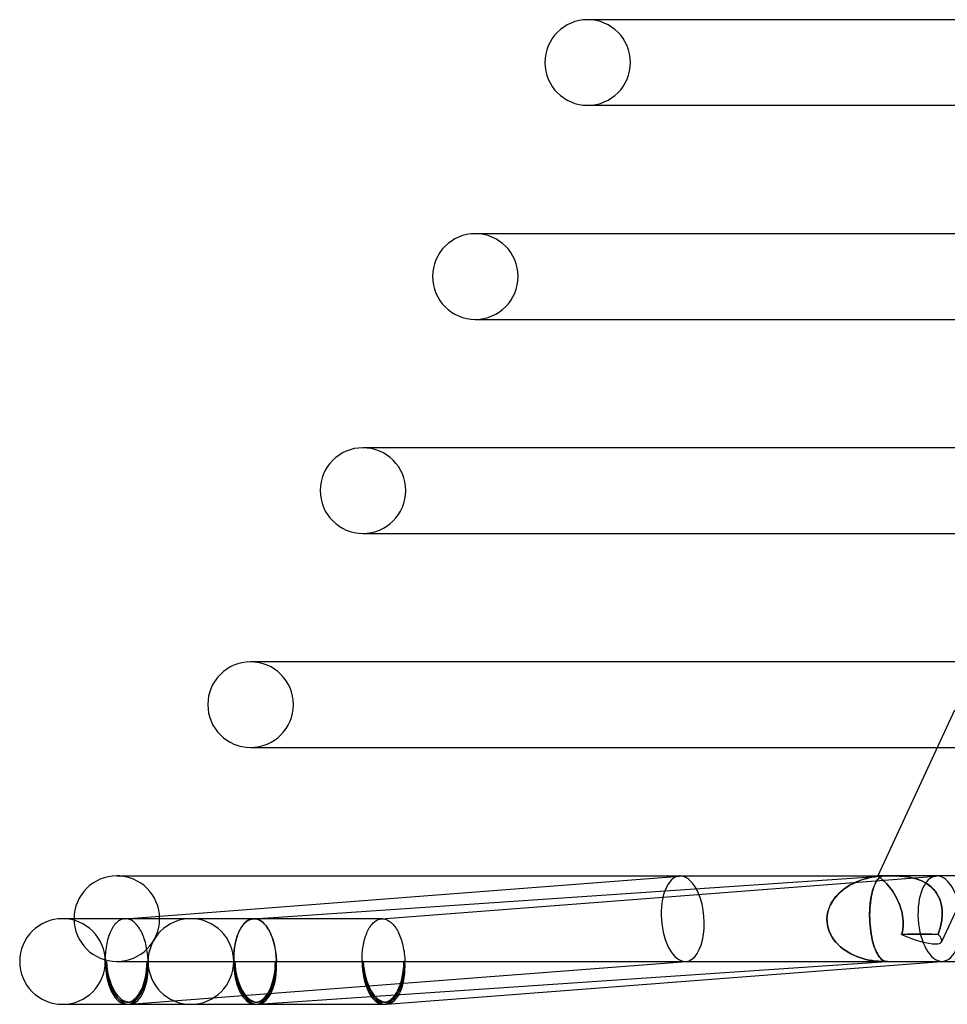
# Model space of a CAD drawing. Header units: millimetres. Extents: x -273 to 273, y -2 to 200.
# Tile 1 of 61: x -273 to -229, y -2 to 44. Entities that reach past the tile are written whole.
import ezdxf

# ---------------------------------------------------------------- set-up
doc = ezdxf.new("R2010")
doc.units = ezdxf.units.MM
doc.layers.add('HIDDEN', color=7, linetype='Continuous')
doc.layers.add('THICK', color=7, linetype='Continuous')

msp = doc.modelspace()

# ---------------------------------------------------------------- linework, layer by layer
at = {"layer": 'HIDDEN'}
for p, q in [((-251.119, 34), (-251.25, 34)), ((-251.25, 30), (-251.119, 30)), ((-256.5, 20), (-256.366, 20)), ((-261.75, 10), (-261.611, 10)), ((-229.66, 10), (-227.595, 10)), ((-255.635, 1.999), (-229.712, 3.994)), ((-233.396, 3.737), (-233.566, 3.661)), ((-233.554, 3.667), (-233.423, 3.726)), ((-233.423, 3.726), (-233.289, 3.779)), ((-233.22, 3.804), (-233.396, 3.737)), ((-233.289, 3.779), (-233.151, 3.827)), ((-233.039, 3.861), (-233.22, 3.804)), ((-233.151, 3.827), (-233.011, 3.869)), ((-232.853, 3.909), (-233.039, 3.861)), ((-233.011, 3.869), (-232.867, 3.906)), ((-232.867, 3.906), (-232.721, 3.936)), ((-232.662, 3.947), (-232.853, 3.909)), ((-232.721, 3.936), (-232.573, 3.961)), ((-232.469, 3.975), (-232.662, 3.947)), ((-232.573, 3.961), (-232.424, 3.98)), ((-232.571, 3.619), (-232.539, 3.683)), ((-232.539, 3.683), (-232.506, 3.741)), ((-232.506, 3.741), (-232.471, 3.794)), ((-232.471, 3.794), (-232.435, 3.841)), ((-232.273, 3.992), (-232.469, 3.975)), ((-232.445, 3.997), (-232.446, 3.996)), ((-232.446, 3.996), (-232.445, 3.997)), ((-232.446, 3.996), (-232.445, 3.993)), ((-232.445, 3.993), (-232.446, 3.996)), ((-232.444, 4), (-232.445, 3.998)), ((-232.442, 3.999), (-232.445, 3.997)), ((-232.445, 3.997), (-232.442, 3.999)), ((-232.445, 3.993), (-232.437, 3.986)), ((-232.437, 3.986), (-232.445, 3.993)), ((-232.438, 3.999), (-232.442, 3.999)), ((-232.442, 3.999), (-232.438, 3.999)), ((-232.432, 4), (-232.438, 3.999)), ((-232.438, 3.999), (-232.432, 4)), ((-232.437, 3.986), (-232.423, 3.976)), ((-232.423, 3.976), (-232.437, 3.986)), ((-232.435, 3.841), (-232.398, 3.882)), ((-232.424, 4), (-232.432, 4)), ((-232.432, 4), (-232.424, 4)), ((-232.424, 4), (-232.405, 4)), ((-232.424, 3.98), (-232.273, 3.992)), ((-232.423, 3.976), (-232.401, 3.961)), ((-232.401, 3.961), (-232.423, 3.976)), ((-232.405, 4), (-232.379, 3.999)), ((-232.401, 3.961), (-232.373, 3.942)), ((-232.373, 3.942), (-232.401, 3.961)), ((-232.398, 3.882), (-232.36, 3.917)), ((-232.379, 3.999), (-232.347, 3.998)), ((-232.373, 3.942), (-232.339, 3.917)), ((-232.339, 3.917), (-232.373, 3.942)), ((-232.36, 3.917), (-232.321, 3.946)), ((-232.347, 3.998), (-232.308, 3.997)), ((-232.339, 3.917), (-232.299, 3.887)), ((-232.299, 3.887), (-232.339, 3.917)), ((-232.321, 3.946), (-232.282, 3.969)), ((-232.308, 3.997), (-232.263, 3.996)), ((-232.299, 3.887), (-232.253, 3.85)), ((-232.253, 3.85), (-232.299, 3.887)), ((-232.282, 3.969), (-232.241, 3.985)), ((-232.262, 3.993), (-232.273, 3.992)), ((-232.263, 3.996), (-232.211, 3.996)), ((-232.252, 3.994), (-232.262, 3.993)), ((-232.253, 3.85), (-232.202, 3.807)), ((-232.202, 3.807), (-232.253, 3.85)), ((-232.242, 3.994), (-232.252, 3.994)), ((-232.232, 3.995), (-232.242, 3.994)), ((-232.241, 3.985), (-232.2, 3.996)), ((-232.221, 3.995), (-232.232, 3.995)), ((-232.211, 3.996), (-232.221, 3.995)), ((-232.202, 3.807), (-232.147, 3.755)), ((-232.147, 3.756), (-232.202, 3.807)), ((-232.2, 3.996), (-232.141, 3.996)), ((-232.088, 3.698), (-232.147, 3.756)), ((-232.147, 3.755), (-232.088, 3.697)), ((-232.141, 3.996), (-232.076, 3.997)), ((-232.026, 3.631), (-232.088, 3.698)), ((-232.088, 3.697), (-232.026, 3.632)), ((-232.076, 3.997), (-232.005, 3.998)), ((-232.005, 3.998), (-231.929, 3.999)), ((-231.929, 3.999), (-231.849, 4)), ((-231.849, 4), (-231.764, 4)), ((-231.764, 4), (-231.66, 3.999)), ((-231.66, 3.999), (-231.764, 4)), ((-231.66, 3.999), (-231.552, 3.997)), ((-231.552, 3.997), (-231.66, 3.999)), ((-231.552, 3.997), (-231.44, 3.992)), ((-231.44, 3.992), (-231.552, 3.997)), ((-231.44, 3.992), (-231.324, 3.985)), ((-231.324, 3.985), (-231.44, 3.992)), ((-231.324, 3.985), (-231.206, 3.974)), ((-231.206, 3.974), (-231.324, 3.985)), ((-231.206, 3.974), (-231.085, 3.959)), ((-231.086, 3.959), (-231.206, 3.974)), ((-230.964, 3.939), (-231.086, 3.959)), ((-231.085, 3.959), (-230.963, 3.939)), ((-230.841, 3.914), (-230.964, 3.939)), ((-230.963, 3.939), (-230.841, 3.914)), ((-230.841, 3.914), (-230.719, 3.883)), ((-230.719, 3.882), (-230.841, 3.914)), ((-230.719, 3.883), (-230.597, 3.845)), ((-230.597, 3.845), (-230.719, 3.882)), ((-230.597, 3.845), (-230.477, 3.801)), ((-230.477, 3.801), (-230.597, 3.845)), ((-230.477, 3.801), (-230.36, 3.749)), ((-230.361, 3.75), (-230.477, 3.801)), ((-230.247, 3.691), (-230.361, 3.75)), ((-230.36, 3.749), (-230.246, 3.691)), ((-230.138, 3.624), (-230.247, 3.691)), ((-230.246, 3.691), (-230.138, 3.625)), ((-228.034, 4), (-229.463, 0.921)), ((-234.158, 3.275), (-234.28, 3.161)), ((-234.225, 3.214), (-234.128, 3.3)), ((-234.024, 3.383), (-234.158, 3.275)), ((-234.128, 3.3), (-234.025, 3.382)), ((-234.025, 3.382), (-233.915, 3.46)), ((-233.881, 3.483), (-234.024, 3.383)), ((-233.915, 3.46), (-233.8, 3.534)), ((-233.728, 3.576), (-233.881, 3.483)), ((-233.8, 3.534), (-233.68, 3.602)), ((-233.566, 3.661), (-233.728, 3.576)), ((-233.68, 3.602), (-233.554, 3.667)), ((-232.727, 3.138), (-232.706, 3.229)), ((-232.706, 3.229), (-232.683, 3.316)), ((-232.683, 3.316), (-232.658, 3.398)), ((-232.658, 3.398), (-232.631, 3.476)), ((-232.631, 3.476), (-232.602, 3.55)), ((-232.602, 3.55), (-232.571, 3.619)), ((-232.026, 3.632), (-231.962, 3.558)), ((-231.961, 3.558), (-232.026, 3.631)), ((-231.962, 3.558), (-231.895, 3.477)), ((-231.896, 3.477), (-231.961, 3.558)), ((-231.829, 3.389), (-231.896, 3.477)), ((-231.895, 3.477), (-231.829, 3.389)), ((-231.829, 3.389), (-231.763, 3.294)), ((-231.763, 3.295), (-231.829, 3.389)), ((-231.698, 3.194), (-231.763, 3.295)), ((-231.763, 3.294), (-231.698, 3.194)), ((-230.138, 3.625), (-230.035, 3.551)), ((-230.034, 3.551), (-230.138, 3.624)), ((-230.035, 3.551), (-229.938, 3.469)), ((-229.938, 3.47), (-230.034, 3.551)), ((-229.849, 3.382), (-229.938, 3.47)), ((-229.938, 3.469), (-229.848, 3.381)), ((-229.768, 3.287), (-229.849, 3.382)), ((-229.848, 3.381), (-229.768, 3.287)), ((-229.768, 3.287), (-229.695, 3.188)), ((-229.695, 3.187), (-229.768, 3.287)), ((-234.583, 2.776), (-234.661, 2.633)), ((-234.615, 2.722), (-234.55, 2.829)), ((-234.493, 2.912), (-234.583, 2.776)), ((-234.55, 2.829), (-234.478, 2.932)), ((-234.392, 3.04), (-234.493, 2.912)), ((-234.478, 2.932), (-234.4, 3.03)), ((-234.4, 3.03), (-234.316, 3.124)), ((-234.28, 3.161), (-234.392, 3.04)), ((-234.316, 3.124), (-234.225, 3.214)), ((-232.794, 2.732), (-232.78, 2.841)), ((-232.78, 2.841), (-232.765, 2.945)), ((-232.765, 2.945), (-232.747, 3.044)), ((-232.747, 3.044), (-232.727, 3.138)), ((-231.698, 3.194), (-231.635, 3.089)), ((-231.635, 3.088), (-231.698, 3.194)), ((-231.635, 3.089), (-231.575, 2.978)), ((-231.575, 2.978), (-231.635, 3.088)), ((-231.575, 2.978), (-231.519, 2.864)), ((-231.519, 2.864), (-231.575, 2.978)), ((-231.519, 2.864), (-231.466, 2.746)), ((-231.466, 2.746), (-231.519, 2.864)), ((-229.695, 3.188), (-229.632, 3.082)), ((-229.632, 3.082), (-229.695, 3.187)), ((-229.632, 3.082), (-229.577, 2.972)), ((-229.577, 2.972), (-229.632, 3.082)), ((-229.577, 2.972), (-229.532, 2.858)), ((-229.532, 2.858), (-229.577, 2.972)), ((-229.532, 2.858), (-229.495, 2.741)), ((-229.495, 2.741), (-229.532, 2.858)), ((-234.773, 2.324), (-234.805, 2.164)), ((-234.79, 2.25), (-234.76, 2.373)), ((-234.725, 2.481), (-234.773, 2.324)), ((-234.76, 2.373), (-234.721, 2.493)), ((-234.661, 2.633), (-234.725, 2.481)), ((-234.721, 2.493), (-234.672, 2.61)), ((-234.672, 2.61), (-234.615, 2.722)), ((-232.824, 2.254), (-232.82, 2.379)), ((-232.82, 2.379), (-232.814, 2.5)), ((-232.814, 2.5), (-232.805, 2.618)), ((-232.805, 2.618), (-232.794, 2.732)), ((-231.466, 2.746), (-231.419, 2.626)), ((-231.419, 2.625), (-231.466, 2.746)), ((-231.419, 2.626), (-231.377, 2.504)), ((-231.377, 2.503), (-231.419, 2.625)), ((-231.377, 2.504), (-231.34, 2.379)), ((-231.34, 2.379), (-231.377, 2.503)), ((-231.34, 2.379), (-231.31, 2.254)), ((-231.309, 2.253), (-231.34, 2.379)), ((-229.495, 2.741), (-229.467, 2.622)), ((-229.467, 2.621), (-229.495, 2.741)), ((-229.467, 2.622), (-229.448, 2.5)), ((-229.448, 2.5), (-229.467, 2.621)), ((-229.448, 2.5), (-229.436, 2.377)), ((-229.436, 2.376), (-229.448, 2.5)), ((-229.436, 2.377), (-229.432, 2.252)), ((-229.432, 2.252), (-229.436, 2.376)), ((-267.96, 1.862), (-268.004, 1.824)), ((-267.916, 1.894), (-267.96, 1.862)), ((-267.871, 1.923), (-267.916, 1.894)), ((-267.825, 1.947), (-267.871, 1.923)), ((-267.779, 1.967), (-267.825, 1.947)), ((-267.732, 1.982), (-267.779, 1.967)), ((-267.684, 1.992), (-267.732, 1.982)), ((-267.637, 1.998), (-267.684, 1.992)), ((-267.63, 1.999), (-267.637, 1.998)), ((-267.636, 1.999), (-267.617, 2)), ((-267.623, 1.999), (-267.63, 1.999)), ((-267.617, 2), (-267.623, 1.999)), ((-267.61, 2), (-267.617, 2)), ((-267.604, 2), (-267.61, 2)), ((-267.597, 2), (-267.604, 2)), ((-267.551, 1.998), (-267.597, 2)), ((-267.504, 1.991), (-267.551, 1.998)), ((-267.458, 1.981), (-267.504, 1.991)), ((-267.412, 1.966), (-267.458, 1.981)), ((-267.366, 1.947), (-267.412, 1.966)), ((-267.32, 1.924), (-267.366, 1.947)), ((-267.275, 1.896), (-267.32, 1.924)), ((-267.231, 1.865), (-267.275, 1.896)), ((-267.187, 1.83), (-267.231, 1.865)), ((-261.59, 2), (-264.54, 2)), ((-255.598, 2), (-264.54, 2)), ((-262.01, 1.809), (-261.97, 1.846)), ((-261.951, 1.864), (-261.994, 1.827)), ((-261.97, 1.846), (-261.929, 1.879)), ((-261.906, 1.897), (-261.951, 1.864)), ((-261.929, 1.879), (-261.887, 1.908)), ((-261.861, 1.925), (-261.906, 1.897)), ((-261.887, 1.908), (-261.845, 1.933)), ((-261.815, 1.949), (-261.861, 1.925)), ((-261.845, 1.933), (-261.801, 1.954)), ((-261.768, 1.968), (-261.815, 1.949)), ((-261.801, 1.954), (-261.758, 1.971)), ((-261.721, 1.983), (-261.768, 1.968)), ((-261.758, 1.971), (-261.714, 1.985)), ((-261.673, 1.993), (-261.721, 1.983)), ((-261.714, 1.985), (-261.669, 1.994)), ((-261.625, 1.999), (-261.673, 1.993)), ((-261.669, 1.994), (-261.624, 1.999)), ((-261.619, 1.999), (-261.625, 1.999)), ((-261.624, 1.999), (-261.608, 2)), ((-261.624, 1.999), (-261.618, 1.999)), ((-261.614, 1.999), (-261.619, 1.999)), ((-261.618, 1.999), (-261.613, 2)), ((-261.608, 2), (-261.614, 1.999)), ((-261.613, 2), (-261.607, 2)), ((-261.602, 2), (-261.608, 2)), ((-261.607, 2), (-261.602, 2)), ((-261.596, 2), (-261.602, 2)), ((-261.602, 2), (-261.596, 2)), ((-261.591, 2), (-261.596, 2)), ((-261.596, 2), (-261.591, 2)), ((-261.544, 1.998), (-261.591, 2)), ((-261.498, 1.991), (-261.544, 1.998)), ((-261.451, 1.981), (-261.498, 1.991)), ((-261.405, 1.966), (-261.451, 1.981)), ((-261.359, 1.947), (-261.405, 1.966)), ((-261.314, 1.924), (-261.359, 1.947)), ((-261.269, 1.896), (-261.314, 1.924)), ((-261.224, 1.865), (-261.269, 1.896)), ((-261.181, 1.83), (-261.224, 1.865)), ((-256.019, 1.806), (-255.979, 1.843)), ((-255.979, 1.843), (-255.938, 1.876)), ((-255.938, 1.876), (-255.897, 1.906)), ((-255.897, 1.906), (-255.855, 1.931)), ((-255.855, 1.931), (-255.812, 1.953)), ((-255.812, 1.953), (-255.768, 1.97)), ((-255.768, 1.97), (-255.724, 1.984)), ((-255.724, 1.984), (-255.68, 1.993)), ((-255.68, 1.993), (-255.635, 1.999)), ((-255.635, 1.999), (-255.629, 1.999)), ((-255.629, 1.999), (-255.623, 1.999)), ((-255.623, 1.999), (-255.616, 2)), ((-255.616, 2), (-255.61, 2)), ((-255.61, 2), (-255.604, 2)), ((-255.604, 2), (-255.597, 2)), ((-255.597, 2), (-255.55, 1.998)), ((-255.55, 1.998), (-255.503, 1.991)), ((-255.503, 1.991), (-255.455, 1.98)), ((-255.455, 1.98), (-255.408, 1.964)), ((-255.408, 1.964), (-255.361, 1.944)), ((-255.361, 1.944), (-255.315, 1.919)), ((-255.315, 1.919), (-255.269, 1.89)), ((-255.269, 1.89), (-255.223, 1.857)), ((-255.223, 1.857), (-255.178, 1.819)), ((-234.805, 2.164), (-234.819, 2)), ((-234.819, 2), (-234.81, 2.126)), ((-234.815, 1.849), (-234.819, 2)), ((-234.819, 2), (-234.815, 1.849)), ((-234.797, 1.7), (-234.815, 1.849)), ((-234.815, 1.849), (-234.797, 1.7)), ((-234.81, 2.126), (-234.79, 2.25)), ((-232.824, 2.128), (-232.824, 2.254)), ((-232.822, 2), (-232.824, 2.128)), ((-232.816, 1.849), (-232.822, 2)), ((-232.805, 1.7), (-232.816, 1.849)), ((-231.31, 2.254), (-231.286, 2.127)), ((-231.286, 2.127), (-231.309, 2.253)), ((-231.286, 2.127), (-231.269, 2)), ((-231.269, 2), (-231.286, 2.127)), ((-231.262, 1.926), (-231.269, 2)), ((-231.269, 2), (-231.262, 1.926)), ((-231.258, 1.852), (-231.262, 1.926)), ((-231.262, 1.926), (-231.258, 1.851)), ((-231.257, 1.778), (-231.258, 1.852)), ((-231.258, 1.851), (-231.257, 1.777)), ((-229.48, 1.778), (-229.466, 1.852)), ((-229.467, 1.851), (-229.48, 1.777)), ((-229.455, 1.926), (-229.467, 1.851)), ((-229.466, 1.852), (-229.455, 1.926)), ((-229.446, 2), (-229.455, 1.926)), ((-229.455, 1.926), (-229.446, 2)), ((-229.436, 2.126), (-229.446, 2)), ((-229.446, 2), (-229.436, 2.126)), ((-229.432, 2.252), (-229.436, 2.126)), ((-229.436, 2.126), (-229.432, 2.252)), ((-268.303, 1.386), (-268.333, 1.316)), ((-268.271, 1.454), (-268.303, 1.386)), ((-268.237, 1.518), (-268.271, 1.454)), ((-268.201, 1.578), (-268.237, 1.518)), ((-268.164, 1.635), (-268.201, 1.578)), ((-268.126, 1.689), (-268.164, 1.635)), ((-268.087, 1.738), (-268.126, 1.689)), ((-268.046, 1.783), (-268.087, 1.738)), ((-268.004, 1.824), (-268.046, 1.783)), ((-267.143, 1.79), (-267.187, 1.83)), ((-267.101, 1.747), (-267.143, 1.79)), ((-267.06, 1.701), (-267.101, 1.747)), ((-267.02, 1.65), (-267.06, 1.701)), ((-266.98, 1.596), (-267.02, 1.65)), ((-266.943, 1.539), (-266.98, 1.596)), ((-266.906, 1.478), (-266.943, 1.539)), ((-266.871, 1.415), (-266.906, 1.478)), ((-266.837, 1.348), (-266.871, 1.415)), ((-262.296, 1.389), (-262.327, 1.319)), ((-262.32, 1.324), (-262.291, 1.391)), ((-262.264, 1.457), (-262.296, 1.389)), ((-262.291, 1.391), (-262.261, 1.454)), ((-262.229, 1.521), (-262.264, 1.457)), ((-262.261, 1.454), (-262.229, 1.515)), ((-262.194, 1.582), (-262.229, 1.521)), ((-262.229, 1.515), (-262.196, 1.572)), ((-262.196, 1.572), (-262.161, 1.626)), ((-262.156, 1.639), (-262.194, 1.582)), ((-262.161, 1.626), (-262.125, 1.677)), ((-262.118, 1.692), (-262.156, 1.639)), ((-262.125, 1.677), (-262.088, 1.725)), ((-262.078, 1.741), (-262.118, 1.692)), ((-262.088, 1.725), (-262.05, 1.769)), ((-262.037, 1.786), (-262.078, 1.741)), ((-262.05, 1.769), (-262.01, 1.809)), ((-261.994, 1.827), (-262.037, 1.786)), ((-261.138, 1.79), (-261.181, 1.83)), ((-261.096, 1.747), (-261.138, 1.79)), ((-261.054, 1.701), (-261.096, 1.747)), ((-261.014, 1.65), (-261.054, 1.701)), ((-260.975, 1.596), (-261.014, 1.65)), ((-260.938, 1.539), (-260.975, 1.596)), ((-260.901, 1.478), (-260.938, 1.539)), ((-260.866, 1.415), (-260.901, 1.478)), ((-260.833, 1.348), (-260.866, 1.415)), ((-256.326, 1.321), (-256.297, 1.387)), ((-256.297, 1.387), (-256.267, 1.451)), ((-256.267, 1.451), (-256.236, 1.511)), ((-256.236, 1.511), (-256.203, 1.569)), ((-256.203, 1.569), (-256.168, 1.623)), ((-256.168, 1.623), (-256.133, 1.674)), ((-256.133, 1.674), (-256.096, 1.722)), ((-256.096, 1.722), (-256.058, 1.766)), ((-256.058, 1.766), (-256.019, 1.806)), ((-255.178, 1.819), (-255.135, 1.778)), ((-255.135, 1.778), (-255.092, 1.732)), ((-255.092, 1.732), (-255.05, 1.683)), ((-255.05, 1.683), (-255.009, 1.629)), ((-255.009, 1.629), (-254.969, 1.572)), ((-254.969, 1.572), (-254.931, 1.511)), ((-254.931, 1.511), (-254.893, 1.447)), ((-254.893, 1.447), (-254.858, 1.38)), ((-234.763, 1.554), (-234.797, 1.7)), ((-234.797, 1.7), (-234.763, 1.554)), ((-234.716, 1.412), (-234.763, 1.554)), ((-234.763, 1.554), (-234.716, 1.412)), ((-234.654, 1.274), (-234.716, 1.412)), ((-234.716, 1.412), (-234.654, 1.274)), ((-232.791, 1.554), (-232.805, 1.7)), ((-232.773, 1.412), (-232.791, 1.554)), ((-232.752, 1.274), (-232.773, 1.412)), ((-231.294, 1.411), (-231.311, 1.339)), ((-231.31, 1.34), (-231.294, 1.411)), ((-231.294, 1.411), (-231.28, 1.484)), ((-231.281, 1.483), (-231.294, 1.411)), ((-231.27, 1.555), (-231.281, 1.483)), ((-231.28, 1.484), (-231.27, 1.557)), ((-231.27, 1.557), (-231.263, 1.63)), ((-231.263, 1.629), (-231.27, 1.555)), ((-231.263, 1.63), (-231.258, 1.704)), ((-231.258, 1.703), (-231.263, 1.629)), ((-231.258, 1.704), (-231.257, 1.778)), ((-231.257, 1.777), (-231.258, 1.703)), ((-229.576, 1.411), (-229.6, 1.339)), ((-229.6, 1.34), (-229.576, 1.411)), ((-229.576, 1.411), (-229.553, 1.484)), ((-229.553, 1.483), (-229.576, 1.411)), ((-229.553, 1.484), (-229.532, 1.557)), ((-229.532, 1.555), (-229.553, 1.483)), ((-229.532, 1.557), (-229.513, 1.63)), ((-229.513, 1.629), (-229.532, 1.555)), ((-229.513, 1.63), (-229.495, 1.704)), ((-229.495, 1.703), (-229.513, 1.629)), ((-229.495, 1.704), (-229.48, 1.778)), ((-229.48, 1.777), (-229.495, 1.703)), ((-268.455, 0.921), (-268.474, 0.835)), ((-268.435, 1.005), (-268.455, 0.921)), ((-268.412, 1.087), (-268.435, 1.005)), ((-268.388, 1.166), (-268.412, 1.087)), ((-268.361, 1.242), (-268.388, 1.166)), ((-268.333, 1.316), (-268.361, 1.242)), ((-266.804, 1.278), (-266.837, 1.348)), ((-266.774, 1.205), (-266.804, 1.278)), ((-266.745, 1.131), (-266.774, 1.205)), ((-266.717, 1.053), (-266.745, 1.131)), ((-266.692, 0.974), (-266.717, 1.053)), ((-266.668, 0.892), (-266.692, 0.974)), ((-262.452, 0.924), (-262.47, 0.838)), ((-262.459, 0.874), (-262.441, 0.955)), ((-262.431, 1.008), (-262.452, 0.924)), ((-262.441, 0.955), (-262.42, 1.033)), ((-262.408, 1.09), (-262.431, 1.008)), ((-262.42, 1.033), (-262.398, 1.109)), ((-262.383, 1.169), (-262.408, 1.09)), ((-262.398, 1.109), (-262.374, 1.183)), ((-262.356, 1.245), (-262.383, 1.169)), ((-262.374, 1.183), (-262.348, 1.255)), ((-262.327, 1.319), (-262.356, 1.245)), ((-262.348, 1.255), (-262.32, 1.324)), ((-260.8, 1.278), (-260.833, 1.348)), ((-260.77, 1.206), (-260.8, 1.278)), ((-260.741, 1.131), (-260.77, 1.206)), ((-260.714, 1.053), (-260.741, 1.131)), ((-260.689, 0.974), (-260.714, 1.053)), ((-260.665, 0.892), (-260.689, 0.974)), ((-256.463, 0.872), (-256.444, 0.952)), ((-256.444, 0.952), (-256.424, 1.03)), ((-256.424, 1.03), (-256.402, 1.106)), ((-256.402, 1.106), (-256.378, 1.18)), ((-256.378, 1.18), (-256.353, 1.252)), ((-256.353, 1.252), (-256.326, 1.321)), ((-254.858, 1.38), (-254.824, 1.31)), ((-254.824, 1.31), (-254.791, 1.236)), ((-254.791, 1.236), (-254.761, 1.16)), ((-254.761, 1.16), (-254.732, 1.081)), ((-254.732, 1.081), (-254.704, 1)), ((-254.704, 1), (-254.679, 0.917)), ((-234.581, 1.143), (-234.654, 1.274)), ((-234.654, 1.274), (-234.581, 1.143)), ((-234.498, 1.019), (-234.581, 1.143)), ((-234.581, 1.143), (-234.498, 1.019)), ((-234.404, 0.902), (-234.498, 1.019)), ((-234.498, 1.019), (-234.404, 0.902)), ((-232.727, 1.143), (-232.752, 1.274)), ((-232.7, 1.019), (-232.727, 1.143)), ((-232.671, 0.902), (-232.7, 1.019)), ((-231.33, 1.269), (-231.31, 1.34)), ((-231.311, 1.339), (-231.33, 1.269)), ((-231.047, 1.27), (-231.33, 1.269)), ((-231.33, 1.269), (-231.047, 1.27)), ((-230.764, 1.271), (-231.047, 1.27)), ((-231.047, 1.27), (-230.764, 1.271)), ((-230.482, 1.271), (-230.764, 1.271)), ((-230.764, 1.271), (-230.482, 1.271)), ((-230.199, 1.271), (-230.482, 1.271)), ((-230.482, 1.271), (-230.199, 1.271)), ((-229.913, 1.27), (-230.199, 1.271)), ((-230.199, 1.271), (-229.913, 1.27)), ((-229.626, 1.269), (-229.913, 1.27)), ((-229.913, 1.27), (-229.626, 1.269)), ((-229.626, 1.269), (-229.6, 1.34)), ((-229.6, 1.339), (-229.626, 1.269)), ((-268.526, 0.474), (-268.533, 0.381)), ((-268.516, 0.567), (-268.526, 0.474)), ((-268.504, 0.658), (-268.516, 0.567)), ((-268.49, 0.747), (-268.504, 0.658)), ((-268.474, 0.835), (-268.49, 0.747)), ((-266.646, 0.808), (-266.668, 0.892)), ((-266.626, 0.723), (-266.646, 0.808)), ((-266.608, 0.636), (-266.626, 0.723)), ((-266.592, 0.548), (-266.608, 0.636)), ((-266.578, 0.458), (-266.592, 0.548)), ((-262.524, 0.476), (-262.532, 0.382)), ((-262.525, 0.449), (-262.515, 0.536)), ((-262.514, 0.568), (-262.524, 0.476)), ((-262.515, 0.536), (-262.504, 0.623)), ((-262.502, 0.66), (-262.514, 0.568)), ((-262.504, 0.623), (-262.491, 0.708)), ((-262.487, 0.749), (-262.502, 0.66)), ((-262.491, 0.708), (-262.476, 0.792)), ((-262.47, 0.838), (-262.487, 0.749)), ((-262.476, 0.792), (-262.459, 0.874)), ((-260.644, 0.808), (-260.665, 0.892)), ((-260.624, 0.723), (-260.644, 0.808)), ((-260.606, 0.636), (-260.624, 0.723)), ((-260.59, 0.548), (-260.606, 0.636)), ((-260.577, 0.458), (-260.59, 0.548)), ((-256.526, 0.447), (-256.517, 0.535)), ((-256.517, 0.535), (-256.506, 0.621)), ((-256.506, 0.621), (-256.494, 0.706)), ((-256.494, 0.706), (-256.479, 0.79)), ((-256.479, 0.79), (-256.463, 0.872)), ((-254.679, 0.917), (-254.656, 0.831)), ((-254.656, 0.831), (-254.634, 0.743)), ((-254.634, 0.743), (-254.615, 0.654)), ((-254.615, 0.654), (-254.598, 0.564)), ((-254.598, 0.564), (-254.582, 0.472)), ((-254.582, 0.472), (-254.569, 0.379)), ((-234.302, 0.792), (-234.404, 0.902)), ((-234.404, 0.902), (-234.302, 0.792)), ((-234.192, 0.69), (-234.302, 0.792)), ((-234.302, 0.792), (-234.192, 0.69)), ((-234.076, 0.596), (-234.192, 0.69)), ((-234.192, 0.69), (-234.076, 0.596)), ((-233.955, 0.509), (-234.076, 0.596)), ((-234.076, 0.596), (-233.955, 0.509)), ((-233.828, 0.429), (-233.955, 0.509)), ((-233.955, 0.509), (-233.828, 0.429)), ((-232.64, 0.792), (-232.671, 0.902)), ((-232.607, 0.69), (-232.64, 0.792)), ((-232.572, 0.596), (-232.607, 0.69)), ((-232.537, 0.509), (-232.572, 0.596)), ((-232.5, 0.429), (-232.537, 0.509)), ((-268.538, 0.287), (-268.541, 0.192)), ((-268.541, 0.192), (-268.541, 0.096)), ((-268.541, 0.096), (-268.54, 0)), ((-268.533, 0.381), (-268.538, 0.287)), ((-267.386, -1.994), (-241.405, 0.006)), ((-266.566, 0.368), (-266.578, 0.458)), ((-266.556, 0.277), (-266.566, 0.368)), ((-266.549, 0.185), (-266.556, 0.277)), ((-266.543, 0.093), (-266.549, 0.185)), ((-266.54, 0), (-266.543, 0.093)), ((-262.54, 0.192), (-262.541, 0.096)), ((-262.541, 0.091), (-262.54, 0.181)), ((-262.541, 0.096), (-262.54, 0)), ((-262.54, 0), (-262.541, 0.091)), ((-262.537, 0.288), (-262.54, 0.192)), ((-262.54, 0.181), (-262.537, 0.271)), ((-262.532, 0.382), (-262.537, 0.288)), ((-262.537, 0.271), (-262.532, 0.36)), ((-262.532, 0.36), (-262.525, 0.449)), ((-260.565, 0.368), (-260.577, 0.458)), ((-260.556, 0.277), (-260.565, 0.368)), ((-260.548, 0.185), (-260.556, 0.277)), ((-260.543, 0.093), (-260.548, 0.185)), ((-260.54, 0), (-260.543, 0.093)), ((-256.541, 0.09), (-256.54, 0.18)), ((-256.54, 0), (-256.541, 0.09)), ((-256.54, 0.18), (-256.538, 0.27)), ((-256.538, 0.27), (-256.533, 0.359)), ((-256.533, 0.359), (-256.526, 0.447)), ((-254.569, 0.379), (-254.559, 0.285)), ((-254.559, 0.285), (-254.55, 0.191)), ((-254.55, 0.191), (-254.544, 0.095)), ((-254.544, 0.095), (-254.54, 0)), ((-233.698, 0.357), (-233.828, 0.429)), ((-233.828, 0.429), (-233.698, 0.357)), ((-233.564, 0.292), (-233.698, 0.357)), ((-233.698, 0.357), (-233.564, 0.292)), ((-233.427, 0.234), (-233.564, 0.292)), ((-233.564, 0.292), (-233.427, 0.234)), ((-233.287, 0.183), (-233.427, 0.234)), ((-233.427, 0.234), (-233.287, 0.183)), ((-233.146, 0.138), (-233.287, 0.183)), ((-233.287, 0.183), (-233.146, 0.138)), ((-233.002, 0.1), (-233.146, 0.138)), ((-233.146, 0.138), (-233.002, 0.1)), ((-232.858, 0.068), (-233.002, 0.1)), ((-233.002, 0.1), (-232.858, 0.068)), ((-232.712, 0.043), (-232.858, 0.068)), ((-232.858, 0.068), (-232.712, 0.043)), ((-232.565, 0.023), (-232.712, 0.043)), ((-232.712, 0.043), (-232.565, 0.023)), ((-232.418, 0.009), (-232.565, 0.023)), ((-232.565, 0.023), (-232.418, 0.009)), ((-232.463, 0.357), (-232.5, 0.429)), ((-232.425, 0.292), (-232.463, 0.357)), ((-232.386, 0.234), (-232.425, 0.292)), ((-232.27, 0.002), (-232.418, 0.009)), ((-232.418, 0.009), (-232.27, 0.002)), ((-232.347, 0.183), (-232.386, 0.234)), ((-232.307, 0.138), (-232.347, 0.183)), ((-232.267, 0.1), (-232.307, 0.138)), ((-232.122, 0), (-232.27, 0.002)), ((-232.27, 0.002), (-232.122, 0)), ((-232.227, 0.068), (-232.267, 0.1)), ((-232.187, 0.043), (-232.227, 0.068)), ((-232.147, 0.023), (-232.187, 0.043)), ((-232.107, 0.009), (-232.147, 0.023)), ((-232.101, 0), (-232.122, 0)), ((-232.122, 0), (-232.101, 0)), ((-232.067, 0.002), (-232.107, 0.009)), ((-232.079, 0.001), (-232.101, 0)), ((-232.101, 0), (-232.079, 0.001)), ((-232.058, 0.001), (-232.079, 0.001)), ((-232.079, 0.001), (-232.058, 0.001)), ((-232.028, 0), (-232.067, 0.002)), ((-232.036, 0.002), (-232.058, 0.001)), ((-232.058, 0.001), (-232.036, 0.002)), ((-232.015, 0.003), (-232.036, 0.002)), ((-232.036, 0.002), (-232.015, 0.003)), ((-232.028, 0), (-232.025, 0)), ((-232.025, 0), (-232.028, 0)), ((-232.027, 0), (-232.018, 0.001)), ((-232.025, 0), (-232.023, 0)), ((-232.023, 0), (-232.025, 0)), ((-232.023, 0), (-232.02, 0)), ((-232.02, 0), (-232.023, 0)), ((-232.02, 0), (-232.017, 0.001)), ((-232.017, 0.001), (-232.02, 0)), ((-232.017, 0.001), (-232.015, 0.001)), ((-232.015, 0.001), (-232.017, 0.001)), ((-231.993, 0.003), (-232.015, 0.003)), ((-232.015, 0.003), (-231.993, 0.003)), ((-232.015, 0.001), (-232.012, 0.001)), ((-232.012, 0.001), (-232.015, 0.001)), ((-232.012, 0.001), (-232.009, 0.001)), ((-232.009, 0.001), (-232.012, 0.001)), ((-232.009, 0.001), (-232.006, 0.002)), ((-232.006, 0.002), (-232.009, 0.001)), ((-232.006, 0.002), (-232.003, 0.002)), ((-232.003, 0.002), (-232.006, 0.002)), ((-232.003, 0.002), (-232, 0.002)), ((-232, 0.002), (-232.003, 0.002)), ((-232, 0.002), (-231.996, 0.003)), ((-231.996, 0.003), (-232, 0.002)), ((-231.996, 0.003), (-231.993, 0.003)), ((-231.993, 0.003), (-231.996, 0.003)), ((-229.482, 0), (-229.405, 0.006)), ((-268.54, 0), (-268.49, 0)), ((-268, 0), (-266.59, 0)), ((-268, 0), (-267.857, 0)), ((-266.59, 0), (-266.54, 0)), ((-266.54, 0), (-262.54, 0)), ((-262.49, 0), (-262.54, 0)), ((-262.54, 0), (-262.49, 0)), ((-262.49, 0), (-260.59, 0)), ((-260.54, 0), (-260.59, 0)), ((-260.59, 0), (-260.54, 0)), ((-260.54, 0), (-232.153, 0)), ((-256.49, 0), (-256.54, 0)), ((-254.54, 0), (-254.59, 0)), ((-270.54, -2), (-270.424, -2))]:
    msp.add_line(p, q, dxfattribs=at)
for centre, radius, start, end in [((-246, 42), 2, 0, 90), ((-246, 42), 2, 270, 0), ((-251.25, 32), 2, 0, 90), ((-251.25, 32), 2, 270, 0), ((-256.5, 22), 2, 0, 90), ((-256.5, 22), 2, 270, 0), ((-261.75, 12), 2, 0, 90), ((-261.75, 12), 2, 270, 0), ((-268, 2), 2, 0, 90), ((-270.54, 0), 2, 0, 90), ((-268, 2), 2, 180, 270), ((-268, 2), 2, 270, 0), ((-264.54, 0), 2, 90, 180), ((-264.54, 0), 2, 0, 90), ((-264.54, 0), 2, 270, 0), ((-270.54, 0), 2, 270, 0), ((-264.54, 0), 2, 180, 270), ((-267.54, 0), 1.9, 270, 274.4023), ((-261.54, 0), 1.9, 270, 273.8856), ((-255.54, 0), 1.9, 270, 274.4018)]:
    msp.add_arc(centre, radius, start, end, dxfattribs=at)
for centre, major_axis, ratio, start_param, end_param in [((-241.559, 2), (0.154, -1.994), 0.498893, 3.141593, 6.244799), ((-231.137, 2.065), (-1.285, 1.87), 0.37515, -0.252325, -0.246923), ((-231.137, 2.065), (-1.285, 1.87), 0.37515, -0.257727, -0.252325), ((-229.559, 2), (0.154, -1.994), 0.498893, 3.141593, 6.244799), ((-229.559, 2), (0.154, -1.994), 0.498893, 3.103207, 3.141593), ((-229.559, 2), (0.154, -1.994), 0.498893, 0, 3.103207), ((-241.559, 2), (0.154, -1.994), 0.498893, 0, 2.313167), ((-231.277, 1.763), (-1.814, 0.842), 0.236111, 1.650741, 2.670832), ((-231.277, 1.763), (-1.814, 0.842), 0.236111, 2.670832, 3.141593), ((-231.277, 1.763), (-1.814, 0.842), 0.236111, -3.141593, -2.592262), ((-231.277, 1.763), (-1.814, 0.842), 0.236111, -3.141593, -2.592262), ((-261.54, 0), (-0.136, 1.995), 0.499137, 1.536906, 3.07381), ((-261.54, 0), (0, -1.9), 0.5, -1.570796, 0), ((-261.54, 0), (0.129, -1.896), 0.499137, -1.604687, 0), ((-261.54, 0), (0, -1.9), 0.5, -1.570796, 0), ((-261.54, 0), (0, -1.9), 0.5, 0, 1.570796), ((-261.54, 0), (0, -1.9), 0.5, 0, 1.570796), ((-261.54, 0), (0.129, -1.896), 0.499137, 0, 1.536906), ((-261.54, 0), (-0.136, 1.995), 0.499137, 3.141593, 4.678499), ((-241.559, 2), (0.154, -1.994), 0.498893, -0.038386, 0), ((-229.559, 2), (0.154, -1.994), 0.498893, -0.038386, 0), ((-267.54, 0), (-0.154, 1.994), 0.498893, 1.53241, 3.103207), ((-267.54, 0), (0, 2), 0.5, 1.570796, 3.141593), ((-267.54, 0), (-0.146, 1.894), 0.498893, 1.53241, 3.141593), ((-267.54, 0), (0, 1.9), 0.5, 1.570796, 3.141593), ((-267.54, 0), (0, 2), 0.5, 3.141593, 4.712389), ((-267.54, 0), (0, 1.9), 0.5, 3.141593, 4.712389), ((-267.54, 0), (-0.146, 1.894), 0.498893, 3.141593, 4.674003), ((-267.54, 0), (-0.154, 1.994), 0.498893, 3.141593, 4.674003), ((-261.54, 0), (0, 2), 0.5, 1.570796, 3.141593), ((-261.54, 0), (0, 2), 0.5, 1.570796, 3.141593), ((-261.54, 0), (0.129, -1.896), 0.499137, -1.604687, 0), ((-261.54, 0), (0.129, -1.896), 0.499137, 0, 1.536906), ((-255.54, 0), (-0.154, 1.994), 0.498893, 1.53241, 2.488153), ((-255.54, 0), (0, 2), 0.5, 1.570796, 2.528836), ((-255.54, 0), (-0.146, 1.894), 0.498893, 1.53241, 3.141593), ((-255.54, 0), (0, 1.9), 0.5, 1.570796, 2.602169), ((-255.54, 0), (0, 1.9), 0.5, -3.141593, -1.570796), ((-255.54, 0), (0, 2), 0.5, -3.064768, -1.570796), ((-255.54, 0), (-0.146, 1.894), 0.498893, 3.141593, 4.674003), ((-255.54, 0), (-0.154, 1.994), 0.498893, 3.141593, 4.674003), ((-255.54, 0), (0, 1.9), 0.5, 2.666174, 3.141593), ((-267.54, 0), (-0.154, 1.994), 0.498893, 3.103207, 3.141593)]:
    msp.add_ellipse(centre, major_axis=major_axis, ratio=ratio, start_param=start_param, end_param=end_param, dxfattribs=at)
at = {"layer": 'THICK'}
for p, q in [((-213.886, 44), (-246, 44)), ((-245.871, 44), (-246, 44)), ((-246, 40), (-215.742, 40)), ((-246, 40), (-245.872, 40)), ((-218.526, 34), (-251.25, 34)), ((-251.25, 30), (-220.381, 30)), ((-223.165, 24), (-256.5, 24)), ((-256.366, 24), (-256.5, 24)), ((-256.5, 20), (-225.021, 20)), ((-227.804, 14), (-261.75, 14)), ((-261.613, 14), (-261.75, 14)), ((-228.852, 11.742), (-232.444, 4)), ((-261.75, 10), (-229.66, 10)), ((-268, 4), (-232.424, 4)), ((-267.857, 4), (-268, 4)), ((-267.617, 2), (-241.712, 3.994)), ((-261.608, 2), (-232.289, 3.991)), ((-232.528, 3.703), (-232.568, 3.625)), ((-232.486, 3.772), (-232.528, 3.703)), ((-232.442, 3.832), (-232.486, 3.772)), ((-232.396, 3.884), (-232.442, 3.832)), ((-232.405, 4), (-232.424, 4)), ((-232.379, 3.999), (-232.405, 4)), ((-232.349, 3.926), (-232.396, 3.884)), ((-232.347, 3.998), (-232.379, 3.999)), ((-232.301, 3.959), (-232.349, 3.926)), ((-232.308, 3.997), (-232.347, 3.998)), ((-232.263, 3.996), (-232.308, 3.997)), ((-232.251, 3.982), (-232.301, 3.959)), ((-232.273, 3.992), (-232.262, 3.993)), ((-232.211, 3.996), (-232.263, 3.996)), ((-232.262, 3.993), (-232.252, 3.994)), ((-232.252, 3.994), (-232.242, 3.994)), ((-232.2, 3.996), (-232.251, 3.982)), ((-232.242, 3.994), (-232.232, 3.995)), ((-232.232, 3.995), (-232.221, 3.995)), ((-232.221, 3.995), (-232.211, 3.996)), ((-232.141, 3.996), (-232.2, 3.996)), ((-232.076, 3.997), (-232.141, 3.996)), ((-232.005, 3.998), (-232.076, 3.997)), ((-231.93, 3.999), (-232.005, 3.998)), ((-231.849, 4), (-231.93, 3.999)), ((-231.764, 4), (-231.849, 4)), ((-0.659, 4), (-231.765, 4)), ((-232.703, 3.242), (-232.729, 3.13)), ((-232.673, 3.348), (-232.703, 3.242)), ((-232.641, 3.447), (-232.673, 3.348)), ((-232.606, 3.54), (-232.641, 3.447)), ((-232.568, 3.625), (-232.606, 3.54)), ((-232.774, 2.886), (-232.791, 2.753)), ((-232.753, 3.012), (-232.774, 2.886)), ((-232.729, 3.13), (-232.753, 3.012)), ((-232.823, 2.314), (-232.825, 2.158)), ((-232.816, 2.466), (-232.823, 2.314)), ((-232.806, 2.613), (-232.816, 2.466)), ((-232.791, 2.753), (-232.806, 2.613)), ((-261.591, 2), (-270.54, 2)), ((-270.424, 2), (-270.54, 2)), ((-261.591, 2), (-261.543, 1.998)), ((-261.543, 1.998), (-261.496, 1.991)), ((-261.496, 1.991), (-261.448, 1.98)), ((-261.448, 1.98), (-261.401, 1.964)), ((-261.401, 1.964), (-261.355, 1.944)), ((-261.355, 1.944), (-261.308, 1.919)), ((-261.308, 1.919), (-261.262, 1.89)), ((-261.262, 1.89), (-261.217, 1.857)), ((-261.217, 1.857), (-261.172, 1.819)), ((-232.825, 2.158), (-232.822, 2)), ((-232.822, 2), (-232.816, 1.849)), ((-232.816, 1.849), (-232.805, 1.7)), ((-261.172, 1.819), (-261.128, 1.778)), ((-261.128, 1.778), (-261.086, 1.732)), ((-261.086, 1.732), (-261.044, 1.683)), ((-261.044, 1.683), (-261.003, 1.629)), ((-261.003, 1.629), (-260.964, 1.572)), ((-260.964, 1.572), (-260.925, 1.512)), ((-260.925, 1.512), (-260.888, 1.447)), ((-260.888, 1.447), (-260.853, 1.38)), ((-260.853, 1.38), (-260.819, 1.31)), ((-232.805, 1.7), (-232.791, 1.554)), ((-232.791, 1.554), (-232.773, 1.412)), ((-232.773, 1.412), (-232.752, 1.274)), ((-260.819, 1.31), (-260.787, 1.236)), ((-260.787, 1.236), (-260.757, 1.16)), ((-260.757, 1.16), (-260.728, 1.082)), ((-260.728, 1.082), (-260.701, 1)), ((-260.701, 1), (-260.676, 0.917)), ((-232.752, 1.274), (-232.727, 1.143)), ((-232.727, 1.143), (-232.7, 1.019)), ((-232.7, 1.019), (-232.671, 0.902)), ((-260.676, 0.917), (-260.653, 0.831)), ((-260.653, 0.831), (-260.632, 0.743)), ((-260.632, 0.743), (-260.612, 0.654)), ((-260.612, 0.654), (-260.596, 0.564)), ((-260.596, 0.564), (-260.581, 0.472)), ((-260.581, 0.472), (-260.568, 0.379)), ((-232.671, 0.902), (-232.64, 0.792)), ((-232.64, 0.792), (-232.607, 0.69)), ((-232.607, 0.69), (-232.572, 0.596)), ((-232.572, 0.596), (-232.537, 0.509)), ((-232.537, 0.509), (-232.5, 0.429)), ((-260.568, 0.379), (-260.558, 0.285)), ((-260.558, 0.285), (-260.549, 0.191)), ((-260.549, 0.191), (-260.543, 0.095)), ((-260.543, 0.095), (-260.54, 0)), ((-255.386, -1.994), (-229.482, 0)), ((-232.5, 0.429), (-232.463, 0.357)), ((-232.463, 0.357), (-232.425, 0.292)), ((-232.425, 0.292), (-232.386, 0.234)), ((-232.386, 0.234), (-232.347, 0.183)), ((-232.347, 0.183), (-232.307, 0.138)), ((-232.307, 0.138), (-232.267, 0.1)), ((-232.267, 0.1), (-232.227, 0.068)), ((-232.227, 0.068), (-232.187, 0.043)), ((-232.187, 0.043), (-232.147, 0.023)), ((-232.147, 0.023), (-232.107, 0.009)), ((-232.107, 0.009), (-232.067, 0.002)), ((-232.067, 0.002), (-232.028, 0)), ((-261.404, -1.995), (-232.027, 0)), ((-232.036, 0), (-14, 0)), ((-270.54, -2), (-261.54, -2)), ((-261.54, -2), (-255.54, -2))]:
    msp.add_line(p, q, dxfattribs=at)
for centre, start, end in [((-246, 42), 90, 180), ((-246, 42), 180, 270), ((-251.25, 32), 90, 180), ((-251.25, 32), 180, 270), ((-256.5, 22), 90, 180), ((-256.5, 22), 180, 270), ((-261.75, 12), 90, 180), ((-261.75, 12), 180, 270), ((-268, 2), 90, 180), ((-270.54, 0), 90, 180), ((-270.54, 0), 180, 270)]:
    msp.add_arc(centre, 2, start, end, dxfattribs=at)
for centre, major_axis, ratio, start_param, end_param in [((-241.559, 2), (0.154, -1.994), 0.498893, 3.103207, 3.141593), ((-241.559, 2), (0.154, -1.994), 0.498893, 2.313167, 3.103207), ((-231.137, 2.065), (-1.285, 1.87), 0.37515, -0.252325, -0.246923), ((-231.137, 2.065), (-1.285, 1.87), 0.37515, -0.257727, -0.252325), ((-261.54, 0), (-0.136, 1.995), 0.499137, 3.141593, 4.678499), ((-261.54, 0), (0, 2), 0.5, 3.141593, 4.712389), ((-255.54, 0), (0, 2), 0.5, 2.528836, 3.141593), ((-255.54, 0), (0, 1.9), 0.5, 2.602169, 2.666174), ((-255.54, 0), (-0.154, 1.994), 0.498893, 2.488153, 3.103207), ((-261.54, 0), (-0.136, 1.995), 0.499137, 3.07381, 3.107702), ((-261.54, 0), (-0.136, 1.995), 0.499137, 3.107702, 3.141593), ((-255.54, 0), (0, 2), 0.5, 3.141593, 3.218418), ((-255.54, 0), (-0.154, 1.994), 0.498893, 3.103207, 3.141593)]:
    msp.add_ellipse(centre, major_axis=major_axis, ratio=ratio, start_param=start_param, end_param=end_param, dxfattribs=at)

doc.saveas('drawing.dxf')
